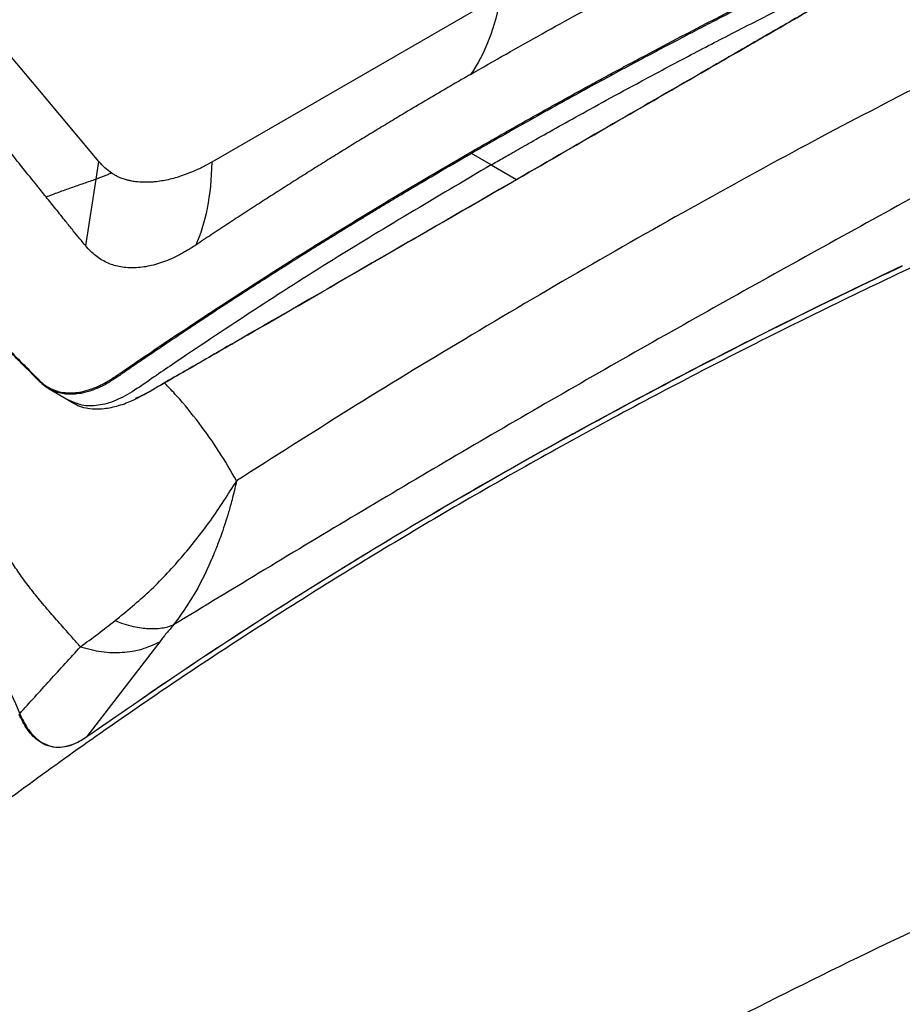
# Model space of a CAD drawing. Header units: millimetres. Extents: x 155400 to 158181, y 110534 to 115156.
# Tile 32 of 121: x 157665 to 157787, y 111295 to 111430. Entities that reach past the tile are written whole.
import ezdxf

# ---------------------------------------------------------------- set-up
doc = ezdxf.new("R2010")
doc.units = ezdxf.units.MM

msp = doc.modelspace()

# ---------------------------------------------------------------- linework, layer by layer
at = {"color": 7, "linetype": 'Continuous', "lineweight": 25}
for p, q in [((157731.47, 111433.77), (157691.58, 111410.74)), ((157675.61, 111408.41), (157675.99, 111410.84)), ((157730.15, 111410.37), (157733.65, 111408.35)), ((157674.16, 111399.19), (157675.61, 111408.41)), ((157669.13, 111379.44), (157671.86, 111377.86)), ((157671.81, 111377.89), (157672.64, 111377.41)), ((157671.93, 111377.86), (157671.82, 111377.91)), ((157684.39, 111344.55), (157674.34, 111331.47))]:
    msp.add_line(p, q, dxfattribs=at)
at = {"color": 7, "linetype": 'Continuous', "lineweight": 25, "flags": 128}
for points in [[(157675.99, 111410.84), (157667.77, 111420.62), (157659.54, 111430.41)], [(157730.15, 111410.37), (157728.63, 111411.25), (157727.43, 111411.95)], [(157733.76, 111408.4), (157733.76, 111408.38), (157733.75, 111408.37), (157733.74, 111408.35), (157733.73, 111408.34), (157733.71, 111408.34), (157733.69, 111408.34), (157733.67, 111408.34), (157733.65, 111408.35)]]:
    msp.add_lwpolyline(points, dxfattribs=at)
at = {"color": 7, "linetype": 'Continuous', "lineweight": 25}
for points, knots in [([(157727.32, 111412.13), (157728.02, 111412.53), (157729.4, 111413.32), (157731.49, 111414.51), (157733.58, 111415.7), (157735.68, 111416.88), (157737.79, 111418.06), (157739.9, 111419.23), (157742.02, 111420.4), (157744.15, 111421.57), (157746.29, 111422.73), (157748.43, 111423.88), (157754.87, 111427.33), (157763.59, 111431.86), (157772.53, 111436.33), (157776.66, 111438.35), (157778.1, 111439.06), (157779.09, 111439.54), (157780.01, 111439.99), (157780.76, 111440.36), (157781.26, 111440.61), (157781.77, 111440.87), (157782.41, 111441.22), (157783.18, 111441.69), (157783.95, 111442.2), (157784.72, 111442.76), (157785.72, 111443.53), (157786.95, 111444.58), (157788.36, 111445.96), (157789.71, 111447.44), (157790.97, 111449.01), (157791.95, 111450.39), (157792.68, 111451.53), (157793.1, 111452.25), (157793.43, 111452.83), (157793.64, 111453.22), (157793.88, 111453.67), (157794.34, 111454.53), (157795.1, 111455.92), (157796.37, 111458.3), (157797.99, 111461.3), (157799.92, 111464.85), (157801.85, 111468.41), (157804.44, 111473.15), (157807.69, 111479.05), (157810.31, 111483.76), (157811.61, 111486.1)], [0, 0, 0, 0, 0.022617, 0.045234, 0.067852, 0.09047, 0.113087, 0.135704, 0.158321, 0.180936, 0.20355, 0.226162, 0.248772, 0.406835, 0.497547, 0.522427, 0.532094, 0.541085, 0.552497, 0.559741, 0.563794, 0.56751, 0.575277, 0.582944, 0.590893, 0.598733, 0.606586, 0.622149, 0.637718, 0.653417, 0.668902, 0.68457, 0.692379, 0.700197, 0.70399, 0.708082, 0.71039, 0.715972, 0.73088, 0.747531, 0.77909, 0.810647, 0.842208, 0.873764, 0.937248, 1, 1, 1, 1]), ([(157811.78, 111486.01), (157811.18, 111484.93), (157809.98, 111482.78), (157808.19, 111479.54), (157806.41, 111476.3), (157804.63, 111473.06), (157803.24, 111470.52), (157802.12, 111468.49), (157801.18, 111466.76), (157799.91, 111464.43), (157798.53, 111461.86), (157797.17, 111459.36), (157796.01, 111457.2), (157794.98, 111455.28), (157794.28, 111453.99), (157793.81, 111453.11), (157793.45, 111452.45), (157792.87, 111451.45), (157792.04, 111450.16), (157790.91, 111448.59), (157789.43, 111446.8), (157787.59, 111444.86), (157785.87, 111443.37), (157784.49, 111442.33), (157783.6, 111441.71), (157782.78, 111441.19), (157782.02, 111440.76), (157781.33, 111440.41), (157780.71, 111440.1), (157780.04, 111439.77), (157779.19, 111439.36), (157778.02, 111438.79), (157776.54, 111438.06), (157775.39, 111437.49), (157774.58, 111437.1), (157774.16, 111436.89), (157773.53, 111436.58), (157772.69, 111436.16), (157771.63, 111435.64), (157770.37, 111435.01), (157768.89, 111434.27), (157767.21, 111433.42), (157765.32, 111432.47), (157763.23, 111431.4), (157760.93, 111430.22), (157758.43, 111428.93), (157755.74, 111427.52), (157752.85, 111426), (157749.76, 111424.36), (157746.48, 111422.59), (157743.02, 111420.71), (157739.37, 111418.7), (157735.54, 111416.57), (157731.53, 111414.3), (157728.82, 111412.74), (157727.43, 111411.95)], [0, 0, 0, 0, 0.028855, 0.05771, 0.086563, 0.115416, 0.144268, 0.15431, 0.169679, 0.190375, 0.2164, 0.237815, 0.256976, 0.273882, 0.288533, 0.291382, 0.297247, 0.306126, 0.318017, 0.332915, 0.350818, 0.37172, 0.395617, 0.405414, 0.414494, 0.42285, 0.430489, 0.437415, 0.443624, 0.449115, 0.457631, 0.469354, 0.484286, 0.502428, 0.504515, 0.508757, 0.515156, 0.523711, 0.534425, 0.547297, 0.562329, 0.579521, 0.598874, 0.620389, 0.644068, 0.669911, 0.69792, 0.728095, 0.760437, 0.794946, 0.831623, 0.870468, 0.91148, 0.954658, 1, 1, 1, 1]), ([(157730.15, 111410.37), (157730.26, 111410.43), (157730.69, 111410.68), (157731.65, 111411.23), (157733.25, 111412.15), (157735.5, 111413.43), (157738.41, 111415.07), (157741.98, 111417.06), (157746.22, 111419.4), (157751.16, 111422.08), (157756.8, 111425.08), (157763.16, 111428.39), (157770.25, 111432.01), (157775.52, 111434.63), (157778.67, 111436.18), (157779.45, 111436.56), (157780.22, 111436.93), (157780.99, 111437.31), (157781.75, 111437.68), (157782.51, 111438.05), (157783.26, 111438.42), (157784, 111438.78), (157784.74, 111439.16), (157785.47, 111439.58), (157786.19, 111440.02), (157786.9, 111440.5), (157787.6, 111441.01), (157788.29, 111441.54), (157788.96, 111442.08), (157789.61, 111442.65), (157790.25, 111443.24), (157790.87, 111443.84), (157791.47, 111444.46), (157792.06, 111445.09), (157792.62, 111445.74), (157793.17, 111446.39), (157793.69, 111447.06), (157794.19, 111447.73), (157794.68, 111448.41), (157795.14, 111449.09), (157795.58, 111449.77), (157795.99, 111450.46), (157796.38, 111451.15), (157796.76, 111451.84), (157797.12, 111452.52), (157797.49, 111453.2), (157797.85, 111453.87), (157798.2, 111454.53), (157798.55, 111455.18), (157798.9, 111455.82), (157799.25, 111456.46), (157799.59, 111457.09), (157799.92, 111457.72), (157800.26, 111458.33), (157800.59, 111458.94), (157800.91, 111459.55), (157801.23, 111460.14), (157801.55, 111460.73), (157801.87, 111461.31), (157802.18, 111461.88), (157802.48, 111462.45), (157802.79, 111463.01), (157803.09, 111463.56), (157803.38, 111464.1), (157803.67, 111464.64), (157803.96, 111465.17), (157804.25, 111465.69), (157804.53, 111466.21), (157804.8, 111466.71), (157805.08, 111467.21), (157805.35, 111467.71), (157805.61, 111468.19), (157805.87, 111468.67), (157806.13, 111469.14), (157806.39, 111469.61), (157806.64, 111470.07), (157806.89, 111470.51), (157807.13, 111470.96), (157807.37, 111471.39), (157807.6, 111471.82), (157807.83, 111472.24), (157808.06, 111472.66), (157808.29, 111473.06), (157808.51, 111473.46), (157808.72, 111473.86), (157808.94, 111474.24), (157809.14, 111474.62), (157809.35, 111474.99), (157809.55, 111475.35), (157809.75, 111475.71), (157809.94, 111476.06), (157810.13, 111476.4), (157810.32, 111476.74), (157810.5, 111477.06), (157810.67, 111477.39), (157810.85, 111477.7), (157811.02, 111478.01), (157811.18, 111478.31), (157811.35, 111478.6), (157811.5, 111478.88), (157811.66, 111479.16), (157811.81, 111479.43), (157811.96, 111479.7), (157812.1, 111479.95), (157812.24, 111480.2), (157812.37, 111480.45), (157812.5, 111480.68), (157812.63, 111480.91), (157812.75, 111481.13), (157812.87, 111481.34), (157812.99, 111481.55), (157813.1, 111481.75), (157813.2, 111481.94), (157813.31, 111482.13), (157813.41, 111482.31), (157813.5, 111482.48), (157813.59, 111482.65), (157813.68, 111482.8), (157813.77, 111482.95), (157813.85, 111483.1), (157813.92, 111483.23), (157813.99, 111483.36), (157814.06, 111483.48), (157814.13, 111483.6), (157814.19, 111483.71), (157814.24, 111483.81), (157814.29, 111483.9), (157814.34, 111483.99), (157814.39, 111484.07), (157814.43, 111484.14), (157814.46, 111484.2), (157814.5, 111484.26), (157814.52, 111484.31), (157814.55, 111484.36), (157814.56, 111484.38), (157814.57, 111484.4)], [0, 0, 0, 0, 0.003479, 0.013916, 0.031311, 0.055663, 0.086971, 0.125235, 0.170449, 0.222608, 0.281703, 0.347722, 0.420645, 0.50045, 0.508374, 0.516235, 0.524031, 0.531764, 0.539433, 0.547038, 0.55458, 0.562058, 0.569471, 0.576816, 0.584097, 0.591319, 0.59848, 0.605575, 0.612606, 0.619574, 0.626481, 0.633326, 0.640108, 0.646826, 0.653483, 0.660078, 0.66661, 0.67308, 0.679488, 0.685834, 0.692117, 0.698338, 0.704497, 0.710594, 0.716627, 0.722597, 0.728504, 0.734347, 0.740127, 0.745843, 0.751496, 0.757086, 0.762612, 0.768075, 0.773474, 0.77881, 0.784082, 0.789291, 0.794436, 0.799518, 0.804537, 0.809492, 0.814383, 0.819211, 0.823976, 0.828677, 0.833315, 0.837889, 0.842399, 0.846847, 0.85123, 0.855551, 0.859808, 0.864001, 0.868131, 0.872198, 0.876201, 0.880141, 0.884017, 0.88783, 0.89158, 0.895266, 0.898889, 0.902448, 0.905945, 0.909377, 0.912747, 0.916053, 0.919295, 0.922475, 0.92559, 0.928643, 0.931632, 0.934558, 0.937421, 0.94022, 0.942956, 0.945628, 0.948237, 0.950783, 0.953265, 0.955685, 0.95804, 0.960333, 0.962562, 0.964728, 0.966831, 0.96887, 0.970846, 0.972758, 0.974608, 0.976394, 0.978116, 0.979776, 0.981372, 0.982904, 0.984374, 0.98578, 0.987123, 0.988402, 0.989619, 0.990771, 0.991861, 0.992887, 0.99385, 0.99475, 0.995587, 0.99636, 0.99707, 0.997716, 0.9983, 0.99882, 0.999276, 0.99967, 1, 1, 1, 1]), ([(157733.65, 111408.35), (157742.43, 111413.42), (157754.3, 111420.27), (157768.22, 111428.3), (157774.27, 111431.8), (157778.13, 111434.03), (157780.53, 111435.41), (157782.44, 111436.52), (157783.78, 111437.3), (157784.73, 111437.85), (157785.44, 111438.27), (157786.03, 111438.64), (157786.56, 111439), (157787.3, 111439.53), (157788.25, 111440.26), (157789.39, 111441.24), (157790.48, 111442.25), (157791.55, 111443.32), (157792.59, 111444.44), (157793.62, 111445.64), (157794.62, 111446.86), (157795.6, 111448.12), (157796.53, 111449.4), (157797.27, 111450.46), (157797.83, 111451.3), (157798.26, 111451.92), (157798.71, 111452.57), (157799.31, 111453.42), (157800.07, 111454.48), (157800.99, 111455.71), (157801.92, 111456.93), (157802.55, 111457.72), (157802.87, 111458.12)], [0, 0, 0, 0, 0.368806, 0.498697, 0.584945, 0.623371, 0.660954, 0.685708, 0.703743, 0.716875, 0.725702, 0.733845, 0.741313, 0.74812, 0.764752, 0.780906, 0.796473, 0.811364, 0.827552, 0.842815, 0.858669, 0.874283, 0.890376, 0.905809, 0.913261, 0.920977, 0.928954, 0.937193, 0.952946, 0.968662, 0.984345, 1, 1, 1, 1]), ([(157802.88, 111458.05), (157802.68, 111457.79), (157802.27, 111457.28), (157801.67, 111456.5), (157801.06, 111455.7), (157800.45, 111454.89), (157799.84, 111454.06), (157799.14, 111453.09), (157798.5, 111452.18), (157797.92, 111451.34), (157797.49, 111450.71), (157797.06, 111450.07), (157796.46, 111449.23), (157795.39, 111447.76), (157793.77, 111445.7), (157791.7, 111443.39), (157789.9, 111441.64), (157788.44, 111440.38), (157787.33, 111439.51), (157786.4, 111438.86), (157785.66, 111438.39), (157785.12, 111438.07), (157784.51, 111437.71), (157783.77, 111437.28), (157782.59, 111436.59), (157780.77, 111435.54), (157778.33, 111434.13), (157774.47, 111431.9), (157768.38, 111428.39), (157754.45, 111420.35), (157742.55, 111413.48), (157733.76, 111408.4)], [0, 0, 0, 0, 0.01004, 0.0202, 0.030482, 0.040885, 0.051408, 0.062054, 0.077556, 0.085308, 0.093061, 0.101032, 0.108581, 0.124197, 0.155318, 0.186316, 0.217465, 0.23295, 0.248478, 0.264139, 0.271541, 0.279804, 0.286612, 0.29705, 0.311115, 0.336256, 0.373741, 0.413668, 0.498993, 0.630042, 1, 1, 1, 1]), ([(157727.27, 111422.84), (157730.54, 111424.73), (157733.84, 111426.61), (157738.83, 111429.38), (157742.17, 111431.22), (157747.22, 111433.96), (157752.31, 111436.66), (157757.44, 111439.34), (157762.61, 111441.99), (157766.08, 111443.73), (157767.82, 111444.6)], [0, 0, 0, 0, 0.25, 0.25, 0.375, 0.5, 0.625, 0.75, 0.875, 1, 1, 1, 1]), ([(157727.27, 111422.84), (157726.57, 111422.44), (157725.19, 111421.64), (157723.11, 111420.42), (157721.03, 111419.2), (157718.94, 111417.96), (157716.85, 111416.71), (157714.75, 111415.44), (157712.65, 111414.17), (157710.55, 111412.88), (157708.44, 111411.58), (157706.34, 111410.27), (157704.22, 111408.94), (157702.11, 111407.6), (157699.99, 111406.25), (157697.87, 111404.89), (157695.75, 111403.51), (157693.62, 111402.12), (157691.5, 111400.72), (157690.08, 111399.78), (157689.38, 111399.31)], [0, 0, 0, 0, 0.052918, 0.10615, 0.159697, 0.213556, 0.267727, 0.322211, 0.377005, 0.432109, 0.487522, 0.543243, 0.599272, 0.655607, 0.712248, 0.769194, 0.826442, 0.883994, 0.941847, 1, 1, 1, 1]), ([(157849.48, 111422.25), (157840.79, 111418.84), (157823.43, 111412.03), (157798.35, 111401.05), (157774, 111389.54), (157750.45, 111377.46), (157727.73, 111364.85), (157705.88, 111351.73), (157684.94, 111338.13), (157664.97, 111324.05), (157645.91, 111309.55), (157634.1, 111299.52), (157628.2, 111294.51)], [0, 0, 0, 0, 0.100013, 0.199862, 0.299712, 0.399716, 0.499806, 0.599806, 0.69988, 0.799952, 0.89994, 1, 1, 1, 1]), ([(157668.69, 111405.95), (157668.26, 111406.48), (157667.21, 111407.79), (157665.64, 111409.74), (157663.99, 111411.81), (157662.44, 111413.74), (157660.9, 111415.68), (157659.56, 111417.35), (157658.52, 111418.65), (157657.74, 111419.63), (157657.03, 111420.53), (157656.52, 111421.18), (157656.29, 111421.48)], [0, 0, 0, 0, 0.102078, 0.25, 0.374999, 0.5, 0.622226, 0.749999, 0.825581, 0.874999, 0.941226, 1, 1, 1, 1]), ([(157791.1, 111422.23), (157785.98, 111419.59), (157775.53, 111414.2), (157759.52, 111405.44), (157743.09, 111396.13), (157726.65, 111386.46), (157710.62, 111376.72), (157700.14, 111370.03), (157695, 111366.76)], [0, 0, 0, 0, 0.160281, 0.326925, 0.5, 0.673076, 0.83972, 1, 1, 1, 1]), ([(157669.06, 111379.64), (157669.06, 111379.63), (157669.67, 111379.3), (157670.67, 111378.95), (157672.15, 111378.87), (157673.31, 111378.98), (157674.33, 111379.22), (157675.16, 111379.51), (157675.79, 111379.77), (157676.43, 111380.06), (157677.07, 111380.41), (157677.6, 111380.74), (157678.03, 111381.02), (157678.44, 111381.29), (157679.04, 111381.7), (157679.77, 111382.2), (157680.57, 111382.75), (157681.81, 111383.59), (157685.35, 111385.99), (157693.14, 111391.19), (157701.54, 111396.57), (157708.63, 111400.98), (157712.32, 111403.24), (157716.03, 111405.48), (157719.77, 111407.71), (157723.53, 111409.93), (157726.06, 111411.39), (157727.32, 111412.13)], [0, 0, 0, 0, 0.00003, 0.045486, 0.06842, 0.091164, 0.113898, 0.125368, 0.136822, 0.148433, 0.159634, 0.17098, 0.176406, 0.182329, 0.192361, 0.208284, 0.220826, 0.234242, 0.273182, 0.405685, 0.636594, 0.697149, 0.757713, 0.818283, 0.878855, 0.939429, 1, 1, 1, 1]), ([(157727.43, 111411.95), (157726.8, 111411.58), (157725.54, 111410.85), (157723.68, 111409.77), (157721.87, 111408.7), (157720.1, 111407.66), (157718.38, 111406.64), (157716.71, 111405.64), (157715.08, 111404.66), (157713.49, 111403.7), (157711.95, 111402.76), (157710.46, 111401.85), (157709, 111400.96), (157707.59, 111400.09), (157706.23, 111399.24), (157704.9, 111398.41), (157703.62, 111397.61), (157702.38, 111396.83), (157701.19, 111396.07), (157700.03, 111395.34), (157698.91, 111394.62), (157697.84, 111393.94), (157696.81, 111393.27), (157695.82, 111392.63), (157694.86, 111392.02), (157693.95, 111391.42), (157693.08, 111390.85), (157692.25, 111390.31), (157691.45, 111389.79), (157690.7, 111389.29), (157690.21, 111388.97), (157689.97, 111388.81)], [0, 0, 0, 0, 0.049177, 0.097306, 0.144385, 0.190416, 0.235397, 0.279329, 0.322211, 0.364043, 0.404824, 0.444555, 0.483236, 0.520867, 0.557447, 0.592977, 0.627457, 0.660886, 0.693266, 0.724597, 0.754877, 0.784108, 0.81229, 0.839423, 0.865507, 0.890542, 0.914529, 0.937468, 0.959359, 0.980203, 1, 1, 1, 1]), ([(157727.43, 111411.95), (157727.41, 111411.96), (157727.38, 111411.99), (157727.34, 111412.06), (157727.33, 111412.1), (157727.32, 111412.13)], [0, 0, 0, 0, 0.5, 0.5, 1, 1, 1, 1]), ([(157677.72, 111409.25), (157677.41, 111409.46), (157677.11, 111409.69), (157676.54, 111410.23), (157676.26, 111410.53), (157675.99, 111410.84)], [0, 0, 0, 0, 0.5, 0.5, 1, 1, 1, 1]), ([(157691.58, 111410.74), (157691.35, 111410.61), (157690.9, 111410.36), (157690.32, 111410.06), (157689.87, 111409.84), (157689.3, 111409.58), (157688.51, 111409.25), (157687.17, 111408.75), (157685.55, 111408.29), (157684.1, 111408.05), (157683.04, 111407.97), (157682.13, 111407.95), (157681.21, 111408.01), (157680.56, 111408.12), (157680.27, 111408.18), (157680.11, 111408.22), (157679.89, 111408.27), (157679.63, 111408.34), (157679.33, 111408.43), (157678.99, 111408.56), (157678.6, 111408.73), (157678.17, 111408.96), (157677.88, 111409.15), (157677.72, 111409.25)], [0, 0, 0, 0, 0.04187, 0.083726, 0.104511, 0.125293, 0.187405, 0.249391, 0.376509, 0.49915, 0.539596, 0.59932, 0.697014, 0.748632, 0.757773, 0.771616, 0.790152, 0.81337, 0.841253, 0.873828, 0.911136, 0.953191, 1, 1, 1, 1]), ([(157730.15, 111410.37), (157722.58, 111405.9), (157707.45, 111396.98), (157692.27, 111386.97), (157683.54, 111381.07), (157680.94, 111379.22), (157678.32, 111377.74), (157675.86, 111377.08), (157673.67, 111377.05), (157672.48, 111377.61), (157671.93, 111377.86)], [0, 0, 0, 0, 0.366244, 0.7319152, 0.7760364, 0.8231836, 0.8686435, 0.9142903, 0.9607973, 1, 1, 1, 1]), ([(157677.72, 111409.25), (157677.63, 111409.21), (157677.46, 111409.13), (157677.21, 111409.01), (157676.95, 111408.9), (157676.62, 111408.76), (157676.18, 111408.6), (157675.81, 111408.48), (157675.61, 111408.41)], [0, 0, 0, 0, 0.130893, 0.25863, 0.38317, 0.504308, 0.728147, 1, 1, 1, 1]), ([(157668.69, 111405.95), (157668.99, 111406.06), (157669.57, 111406.28), (157670.45, 111406.61), (157671.32, 111406.92), (157672.19, 111407.23), (157673.05, 111407.54), (157673.91, 111407.84), (157674.76, 111408.13), (157675.33, 111408.32), (157675.61, 111408.41)], [0, 0, 0, 0, 0.129772, 0.258205, 0.385283, 0.510992, 0.63532, 0.758263, 0.87982, 1, 1, 1, 1]), ([(157672.66, 111377.44), (157672.7, 111377.4), (157673.09, 111377.06), (157674.23, 111376.79), (157675.94, 111376.62), (157677.91, 111376.89), (157680.45, 111377.66), (157683.59, 111379.46), (157687.16, 111381.51), (157690.74, 111383.58), (157694.32, 111385.64), (157708.62, 111393.9), (157721.73, 111401.47), (157733.65, 111408.35)], [0, 0, 0, 0, 0.004354, 0.039911, 0.075244, 0.110834, 0.146148, 0.203131, 0.260057, 0.316976, 0.373895, 0.430814, 1, 1, 1, 1]), ([(157733.76, 111408.4), (157720.41, 111400.69), (157706.08, 111392.41), (157690.78, 111383.59), (157687.84, 111381.88), (157684.92, 111380.25), (157682.59, 111378.77), (157681.31, 111378.24), (157680.99, 111378.11)], [0, 0, 0, 0, 0.7583674, 0.813981, 0.8695946, 0.925208, 0.9808264, 1, 1, 1, 1]), ([(157791.35, 111407.52), (157782.25, 111402.51), (157764.05, 111392.5), (157737.53, 111377.45), (157711.5, 111362.17), (157694.7, 111351.97), (157686.3, 111346.88)], [0, 0, 0, 0, 0.249944, 0.5, 0.750057, 1, 1, 1, 1]), ([(157674.16, 111399.19), (157673.89, 111399.51), (157673.32, 111400.2), (157672.41, 111401.33), (157671.3, 111402.7), (157670.27, 111403.98), (157669.37, 111405.11), (157668.92, 111405.67), (157668.69, 111405.95)], [0, 0, 0, 0, 0.143054, 0.309722, 0.5, 0.75, 0.875008, 1, 1, 1, 1]), ([(157689.38, 111399.31), (157689.15, 111399.16), (157688.78, 111398.92), (157688.21, 111398.57), (157687.68, 111398.26), (157686.55, 111397.66), (157684.87, 111396.91), (157682.72, 111396.3), (157680.67, 111396.09), (157678.76, 111396.26), (157677.31, 111396.74), (157676.24, 111397.32), (157675.51, 111397.82), (157674.81, 111398.45), (157674.39, 111398.93), (157674.16, 111399.19)], [0, 0, 0, 0, 0.036569, 0.062495, 0.093014, 0.12499, 0.249947, 0.374831, 0.499852, 0.62501, 0.749827, 0.812057, 0.874927, 0.931731, 1, 1, 1, 1]), ([(157786.91, 111396.4), (157781.82, 111393.97), (157771.65, 111389.09), (157756.79, 111381.5), (157742.23, 111373.71), (157727.97, 111365.68), (157714.03, 111357.44), (157700.41, 111348.97), (157687.13, 111340.32), (157678.6, 111334.38), (157674.33, 111331.41)], [0, 0, 0, 0, 0.124304, 0.2486083, 0.3732211, 0.4978339, 0.6232177, 0.7486014, 0.8743008, 1, 1, 1, 1]), ([(157674.34, 111331.47), (157678.6, 111334.43), (157687.12, 111340.35), (157700.39, 111349), (157714.01, 111357.48), (157727.96, 111365.73), (157742.21, 111373.75), (157756.76, 111381.53), (157771.63, 111389.13), (157781.82, 111394.01), (157786.92, 111396.46)], [0, 0, 0, 0, 0.125383, 0.250767, 0.376467, 0.502166, 0.626471, 0.750776, 0.875388, 1, 1, 1, 1]), ([(157639.69, 111395.09), (157641.88, 111389.69), (157647.02, 111377.02), (157655.43, 111356.89), (157661.84, 111342.04), (157665.05, 111334.62)], [0, 0, 0, 0, 0.2711165, 0.6355573, 1, 1, 1, 1]), ([(157673.44, 111343.85), (157673.08, 111344.26), (157672.26, 111345.18), (157670.87, 111346.75), (157669.27, 111348.58), (157667.66, 111350.46), (157666.21, 111352.3), (157664.94, 111354.05), (157663.79, 111355.75), (157662.48, 111357.83), (157661.02, 111360.4), (157659.81, 111362.74), (157659, 111364.38), (157658.58, 111365.26), (157658.16, 111366.15), (157657.74, 111367.06), (157657.33, 111367.97), (157656.85, 111369.05), (157656.24, 111370.47), (157655.41, 111372.42), (157654.42, 111374.76), (157653.38, 111377.19), (157652.41, 111379.38), (157651.48, 111381.43), (157650.41, 111383.68), (157649.12, 111386.2), (157647.59, 111388.97), (157645.9, 111391.74), (157644.62, 111393.65), (157643.99, 111394.6)], [0, 0, 0, 0, 0.026668, 0.060584, 0.101979, 0.144711, 0.180837, 0.216471, 0.251533, 0.282923, 0.340106, 0.401029, 0.417574, 0.434353, 0.451362, 0.468595, 0.486047, 0.503712, 0.529821, 0.566983, 0.615065, 0.663692, 0.706365, 0.741505, 0.782176, 0.837243, 0.888759, 0.944634, 1, 1, 1, 1]), ([(157653.64, 111394.9), (157654.13, 111394.4), (157655.13, 111393.39), (157656.63, 111391.86), (157658.15, 111390.32), (157659.64, 111388.81), (157661.17, 111387.26), (157662.71, 111385.71), (157664.29, 111384.12), (157665.56, 111382.84), (157666.6, 111381.8), (157667.21, 111381.19), (157667.62, 111380.78), (157667.88, 111380.52), (157668.14, 111380.27), (157668.47, 111380.01), (157668.76, 111379.81), (157668.96, 111379.69), (157669.06, 111379.64)], [0, 0, 0, 0, 0.099184, 0.19895, 0.299298, 0.400228, 0.492139, 0.600339, 0.700385, 0.800449, 0.846666, 0.900505, 0.918195, 0.925519, 0.950516, 0.967022, 0.983509, 1, 1, 1, 1]), ([(157689.97, 111388.81), (157689.35, 111388.4), (157688.22, 111387.65), (157686.69, 111386.63), (157685.48, 111385.82), (157684.58, 111385.21), (157684, 111384.82), (157683.07, 111384.19), (157681.98, 111383.45), (157680.79, 111382.64), (157680.05, 111382.13), (157679.45, 111381.73), (157678.86, 111381.32), (157678.27, 111380.92), (157677.8, 111380.61), (157677.28, 111380.29), (157676.56, 111379.88), (157675.39, 111379.35), (157673.81, 111378.84), (157672.35, 111378.66), (157671.14, 111378.75), (157670.22, 111378.94), (157669.29, 111379.32), (157668.59, 111379.76), (157667.92, 111380.32), (157667.46, 111380.8), (157666.96, 111381.29), (157666.61, 111381.65), (157666.05, 111382.21), (157665.22, 111383.05), (157663.58, 111384.69), (157661.43, 111386.86), (157658.78, 111389.54), (157656.22, 111392.14), (157654.5, 111393.89), (157653.67, 111394.73)], [0, 0, 0, 0, 0.037708, 0.068971, 0.093791, 0.112171, 0.124115, 0.129625, 0.169678, 0.191199, 0.203569, 0.215909, 0.22822, 0.2405, 0.252751, 0.258027, 0.273015, 0.297728, 0.33215, 0.376281, 0.39778, 0.421434, 0.447241, 0.475204, 0.485301, 0.512654, 0.524693, 0.537189, 0.550143, 0.583609, 0.625118, 0.723304, 0.812557, 0.909786, 1, 1, 1, 1]), ([(157695, 111366.76), (157694.21, 111368.13), (157692.59, 111370.92), (157689.81, 111374.79), (157687.28, 111377.94), (157685.61, 111379.69), (157685.04, 111380.29)], [0, 0, 0, 0, 0.273912, 0.556169, 0.847355, 1, 1, 1, 1]), ([(157678.23, 111347.46), (157679.82, 111348.77), (157683.04, 111351.42), (157687.41, 111356.1), (157691.48, 111361.19), (157693.83, 111364.9), (157695, 111366.76)], [0, 0, 0, 0, 0.244384, 0.493583, 0.745875, 1, 1, 1, 1]), ([(157695, 111366.76), (157694.8, 111365.88), (157694.45, 111364.41), (157693.92, 111362.52), (157693.45, 111360.99), (157693, 111359.66), (157692.58, 111358.5), (157692.23, 111357.6), (157691.93, 111356.86), (157691.68, 111356.25), (157690.79, 111354.19), (157689.17, 111350.88), (157687.24, 111348.18), (157686.3, 111346.88)], [0, 0, 0, 0, 0.116016, 0.193034, 0.257192, 0.326576, 0.37943, 0.421324, 0.457303, 0.487433, 0.511775, 0.763606, 1, 1, 1, 1]), ([(157673.44, 111343.85), (157674.24, 111344.44), (157675.81, 111345.61), (157677.44, 111346.85), (157678.23, 111347.46)], [0, 0, 0, 0, 0.5114981, 1, 1, 1, 1]), ([(157678.23, 111347.46), (157678.52, 111347.35), (157679.26, 111347.06), (157680.39, 111346.72), (157681.54, 111346.49), (157682.48, 111346.38), (157683.28, 111346.35), (157684.07, 111346.37), (157684.89, 111346.47), (157685.66, 111346.65), (157686.11, 111346.81), (157686.3, 111346.88)], [0, 0, 0, 0, 0.096899, 0.247571, 0.387508, 0.500493, 0.589027, 0.685119, 0.801331, 0.915716, 1, 1, 1, 1]), ([(157686.3, 111346.88), (157685.97, 111346.49), (157685.27, 111345.69), (157684.69, 111344.94), (157684.39, 111344.55)], [0, 0, 0, 0, 0.4789374, 1, 1, 1, 1]), ([(157673.44, 111343.85), (157674.42, 111343.59), (157676.38, 111343.07), (157679.23, 111343.01), (157681.96, 111343.43), (157683.58, 111344.18), (157684.39, 111344.55)], [0, 0, 0, 0, 0.245291, 0.495477, 0.747992, 1, 1, 1, 1]), ([(157665.05, 111334.62), (157666.43, 111336.15), (157669.22, 111339.23), (157672.03, 111342.3), (157673.44, 111343.85)], [0, 0, 0, 0, 0.497363, 1, 1, 1, 1]), ([(157674.33, 111331.41), (157673.76, 111331.05), (157672.72, 111330.4), (157671.27, 111329.98), (157669.93, 111329.9), (157668.65, 111330.22), (157667.29, 111331.04), (157666, 111332.44), (157665.31, 111333.85), (157664.96, 111334.56)], [0, 0, 0, 0, 0.134412, 0.245613, 0.356879, 0.487855, 0.618997, 0.809329, 1, 1, 1, 1]), ([(157665.05, 111334.62), (157665.39, 111333.92), (157666.08, 111332.5), (157667.35, 111331.11), (157668.7, 111330.29), (157669.97, 111329.96), (157671.3, 111330.04), (157672.74, 111330.47), (157673.78, 111331.07), (157674.34, 111331.47), (157674.34, 111331.47)], [0, 0, 0, 0, 0.190847, 0.381353, 0.512486, 0.643451, 0.754624, 0.865729, 0.999997, 1, 1, 1, 1]), ([(157644.23, 111215.66), (157649.41, 111219.78), (157659.78, 111228.03), (157676.24, 111240), (157693.35, 111251.67), (157711.12, 111263), (157729.54, 111273.99), (157748.57, 111284.61), (157768.19, 111294.87), (157788.38, 111304.73), (157809.08, 111314.21), (157823.34, 111320.19), (157830.47, 111323.18)], [0, 0, 0, 0, 0.100003, 0.200035, 0.300159, 0.400217, 0.50023, 0.600324, 0.700383, 0.800282, 0.900117, 1, 1, 1, 1])]:
    msp.add_open_spline(points, degree=3, knots=knots, dxfattribs=at)
for points in [[(157731.47, 111433.77), (157730.7, 111429.32), (157729.26, 111425.58), (157727.27, 111422.84)], [(157691.58, 111410.74), (157691.47, 111406.12), (157690.7, 111402.22), (157689.37, 111399.31)], [(157674.34, 111331.47), (157674.34, 111331.46), (157674.33, 111331.44), (157674.33, 111331.42), (157674.33, 111331.41)]]:
    msp.add_open_spline(points, degree=3, dxfattribs=at)

doc.saveas('drawing.dxf')
